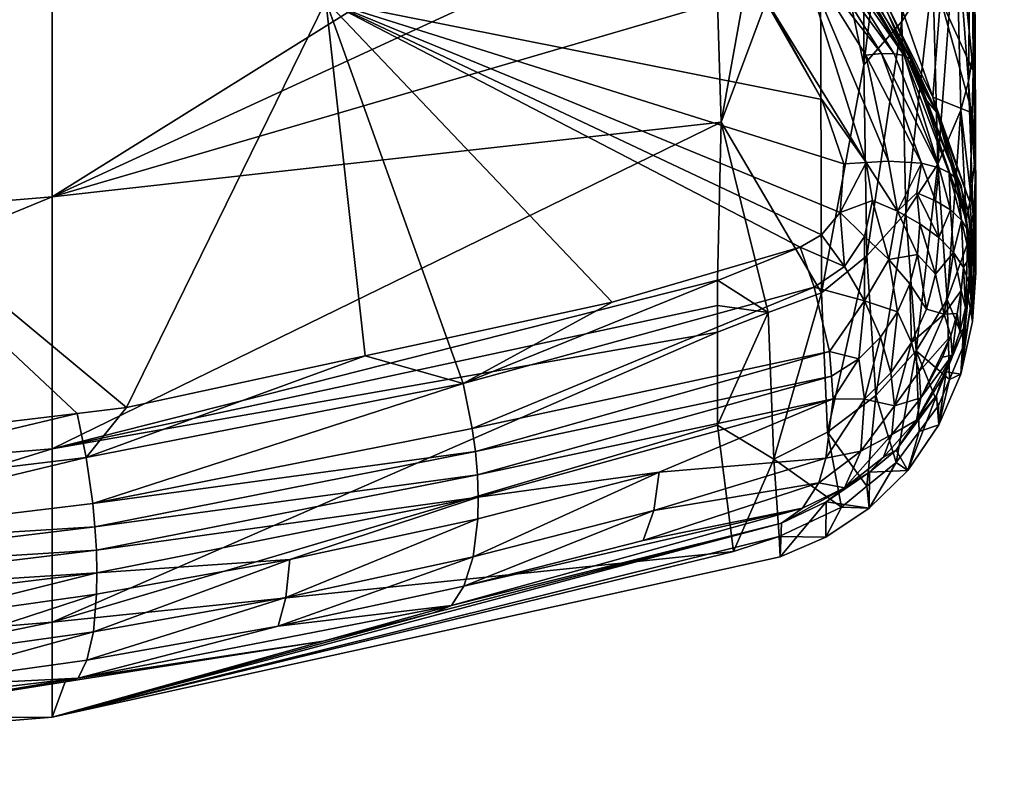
# Model space of a CAD drawing. Extents: x -0.027 to 0.149, y -0.14 to 0.028.
# Tile 66 of 256: x 0.12375 to 0.12836, y -0.04056 to -0.037. Entities that reach past the tile are written whole.
import ezdxf

# ---------------------------------------------------------------- set-up
doc = ezdxf.new("R2010")
doc.units = 0
doc.layers.add('mesh', color=7, linetype='CONTINUOUS')

msp = doc.modelspace()

# ---------------------------------------------------------------- meshes
at = {"layer": 'mesh'}
mesh = msp.add_polyface(dxfattribs=at)
corners = [(0.1280734, -0.0332215, 0.1276801), (0.1283565, -0.0321933, 0.1211237), (0.1282155, -0.0336871, 0.1270318), (0.1282724, -0.0316818, 0.1219487), (0.1282749, -0.0342295, 0.1263874), (0.1281401, -0.0343104, 0.1300153), (0.1281905, -0.0353897, 0.1325328), (0.1281313, -0.0365339, 0.132073), (0.1281533, -0.0374267, 0.1384115), (0.1281886, -0.0372936, 0.138415), (0.128233, -0.0353517, 0.1283915), (0.1281921, -0.0351035, 0.1257488), (0.1281997, -0.0362688, 0.1320896), (0.1282213, -0.0376397, 0.1447902), (0.1282103, -0.0372424, 0.141775), (0.1282197, -0.0370194, 0.1384226), (0.1282109, -0.0371573, 0.1384187), (0.12821, -0.0379152, 0.1447998), (0.1282226, -0.0377776, 0.1447952), (0.1282918, -0.032179, 0.1148584), (0.1282457, -0.0319948, 0.113729), (0.1282202, -0.0329758, 0.1164919), (0.1282011, -0.0337088, 0.1194833), (0.128277, -0.0327137, 0.1165386), (0.1281145, -0.0353636, 0.1257633), (0.1281156, -0.0339671, 0.1195039), (0.1281337, -0.0332254, 0.1164481), (0.128157, -0.0321948, 0.1135748), (0.1282427, -0.0347672, 0.1257653), (0.1282268, -0.0358718, 0.1320728), (0.1281509, -0.0358674, 0.1356231), (0.128216, -0.0367685, 0.1384206), (0.1281147, -0.0362784, 0.1387228), (0.1282053, -0.0374395, 0.1447892), (0.1280574, -0.0369064, 0.1449445), (0.1281945, -0.0378578, 0.151186), (0.1280224, -0.0373657, 0.1511859), (0.1282775, -0.0326844, 0.1164067), (0.1282661, -0.033368, 0.1194783)]
mesh.append_faces([[corners[k] for k in face] for face in [(0, 1, 2, 2), (0, 3, 1, 1), (4, 5, 2, 2), (6, 5, 4, 4), (7, 8, 9, 9), (10, 11, 12, 12), (13, 14, 15, 15), (16, 15, 12, 12), (16, 13, 15, 15), (17, 9, 8, 8), (18, 9, 17, 17), (19, 20, 21, 21), (22, 23, 21, 21), (16, 18, 13, 13), (16, 9, 18, 18), (12, 9, 16, 16), (12, 7, 9, 9), (11, 7, 12, 12), (22, 24, 11, 11), (21, 25, 22, 22), (20, 26, 21, 21), (20, 27, 26, 26), (4, 28, 10, 10), (29, 4, 10, 10), (29, 6, 4, 4), (29, 30, 6, 6), (31, 30, 29, 29), (31, 32, 30, 30), (14, 32, 31, 31), (33, 34, 14, 14), (35, 36, 33, 33), (35, 33, 13, 13), (10, 12, 29, 29), (28, 11, 10, 10), (15, 14, 31, 31), (13, 33, 14, 14), (12, 31, 29, 29), (12, 15, 31, 31), (19, 21, 37, 37), (21, 23, 37, 37), (22, 38, 23, 23), (11, 38, 22, 22), (11, 28, 38, 38)]])
mesh = msp.add_polyface(dxfattribs=at)
corners = [(0.1219027, -0.0333932, 0.1426699), (0.1226821, -0.0342221, 0.1511861), (0.1218879, -0.0341324, 0.151186), (0.1203146, -0.0340659, 0.151186), (0.1203146, -0.0333794, 0.1428504), (0.1215254, -0.0340915, 0.1511859), (0.1203146, -0.0343477, 0.1575769), (0.1187432, -0.0341533, 0.1511863), (0.1203146, -0.0343548, 0.1579719), (0.1189124, -0.0343897, 0.1578623), (0.1203146, -0.0344635, 0.1639728), (0.1191619, -0.0344838, 0.1639459), (0.1217165, -0.0343897, 0.1578624), (0.1223508, -0.0345359, 0.1638745), (0.1225391, -0.0345425, 0.1638654), (0.1230324, -0.0344924, 0.1575375), (0.1227482, -0.0345816, 0.1638442), (0.1203144, -0.0336979, 0.1120735), (0.1221144, -0.0336298, 0.1121049), (0.1203144, -0.0330437, 0.1112873), (0.1239024, -0.0362941, 0.1213258), (0.1203144, -0.0365873, 0.1212878), (0.1203144, -0.0381309, 0.1287646), (0.1239024, -0.035395, 0.1176169), (0.1203144, -0.0356829, 0.1175574), (0.1221144, -0.0345617, 0.1138609), (0.1203144, -0.0346318, 0.1138386), (0.1185144, -0.0336298, 0.1121049), (0.1223683, -0.0345563, 0.1641068), (0.1223843, -0.0346994, 0.1644274), (0.1203146, -0.0345729, 0.1644197), (0.1223804, -0.0346391, 0.1643261), (0.1219592, -0.0369161, 0.1659147), (0.1218354, -0.03495, 0.1646817), (0.122383, -0.0349786, 0.1646498), (0.1203146, -0.0348707, 0.1647703), (0.1186663, -0.0369161, 0.1659144), (0.1231582, -0.035019, 0.1646047), (0.1203256, -0.0391306, 0.1667907), (0.1203146, -0.0344917, 0.1641995), (0.1182541, -0.0345911, 0.1642184), (0.1203146, -0.0347014, 0.1646124), (0.1182488, -0.0346391, 0.1643261), (0.1187901, -0.0349492, 0.1646895), (0.1223873, -0.0348511, 0.1646036)]
mesh.append_faces([[corners[k] for k in face] for face in [(0, 1, 2, 2), (0, 3, 4, 4), (0, 5, 3, 3), (2, 5, 0, 0), (6, 7, 3, 3), (8, 9, 6, 6), (10, 11, 8, 8), (12, 8, 6, 6), (12, 10, 8, 8), (13, 10, 12, 12), (12, 14, 13, 13), (15, 16, 12, 12), (5, 6, 3, 3), (5, 12, 6, 6), (2, 12, 5, 5), (1, 12, 2, 2), (1, 15, 12, 12), (17, 18, 19, 19), (20, 21, 22, 22), (23, 24, 21, 21), (25, 26, 24, 24), (19, 27, 17, 17), (25, 17, 26, 26), (25, 18, 17, 17), (28, 10, 13, 13), (29, 30, 31, 31), (32, 33, 34, 34), (32, 35, 33, 33), (36, 35, 32, 32), (34, 37, 32, 32), (32, 38, 36, 36), (39, 11, 10, 10), (30, 40, 39, 39), (41, 42, 30, 30), (35, 43, 41, 41), (28, 39, 10, 10), (33, 44, 34, 34), (35, 44, 33, 33), (44, 41, 29, 29), (35, 41, 44, 44), (41, 30, 29, 29), (31, 39, 28, 28), (30, 39, 31, 31)]])
mesh = msp.add_polyface(dxfattribs=at)
corners = [(0.1282103, -0.0372424, 0.141775), (0.1280574, -0.0369064, 0.1449445), (0.1281147, -0.0362784, 0.1387228), (0.1278522, -0.0368792, 0.1511859), (0.127771, -0.0367579, 0.1511859), (0.1279289, -0.0357392, 0.1390431), (0.1278277, -0.0363592, 0.1451049), (0.1276991, -0.037215, 0.1320384), (0.1278766, -0.0370119, 0.1320468), (0.1278671, -0.0358464, 0.1257877), (0.1277126, -0.0381094, 0.1383988), (0.1278959, -0.0379081, 0.1384013), (0.1281313, -0.0365339, 0.132073), (0.1280455, -0.0376791, 0.1384056), (0.1281533, -0.0374267, 0.1384115), (0.1280221, -0.0367834, 0.1320585), (0.1281145, -0.0353636, 0.1257633), (0.1280065, -0.0356129, 0.1257765), (0.1281921, -0.0351035, 0.1257488), (0.128041, -0.0374387, 0.1543822), (0.1279773, -0.0373626, 0.163698), (0.1279161, -0.0372187, 0.1636692), (0.1281945, -0.0378578, 0.151186), (0.1281871, -0.0378971, 0.1540924), (0.128178, -0.03794, 0.1575988), (0.1281785, -0.037943, 0.1574822), (0.1277261, -0.0368568, 0.1636042), (0.1278058, -0.0369276, 0.1547052), (0.1278103, -0.0369701, 0.1636195), (0.1279196, -0.0371883, 0.1637817), (0.1278876, -0.0371721, 0.1639022), (0.1275624, -0.0366086, 0.163683), (0.1282053, -0.0374395, 0.1447892), (0.1280224, -0.0373657, 0.1511859), (0.1281547, -0.0377794, 0.1637814), (0.1281349, -0.0377478, 0.1639035), (0.1280988, -0.0377207, 0.1640256), (0.128052, -0.0376964, 0.1641482), (0.1277813, -0.0371623, 0.1641349), (0.1278412, -0.0371633, 0.1640209), (0.127969, -0.0376751, 0.1642943), (0.1278139, -0.0376662, 0.1644673), (0.1277089, -0.0371694, 0.1642411), (0.1278565, -0.0379004, 0.1645422)]
mesh.append_faces([[corners[k] for k in face] for face in [(0, 1, 2, 2), (1, 3, 4, 4), (1, 5, 2, 2), (1, 6, 5, 5), (4, 6, 1, 1), (7, 8, 9, 9), (10, 11, 8, 8), (12, 13, 14, 14), (12, 15, 13, 13), (16, 15, 12, 12), (16, 17, 15, 15), (18, 16, 12, 12), (15, 11, 13, 13), (15, 8, 11, 11), (17, 8, 15, 15), (17, 9, 8, 8), (19, 20, 21, 21), (22, 23, 19, 19), (19, 24, 20, 20), (23, 25, 19, 19), (19, 26, 27, 27), (19, 28, 26, 26), (21, 28, 19, 19), (4, 3, 27, 27), (29, 21, 20, 20), (29, 28, 21, 21), (30, 31, 29, 29), (32, 33, 1, 1), (1, 33, 3, 3), (24, 34, 20, 20), (19, 33, 22, 22), (27, 33, 19, 19), (27, 3, 33, 33), (35, 20, 34, 34), (35, 29, 20, 20), (30, 36, 37, 37), (29, 36, 30, 30), (35, 36, 29, 29), (37, 38, 39, 39), (40, 38, 37, 37), (40, 41, 42, 42), (39, 30, 37, 37), (43, 41, 40, 40)]])
mesh = msp.add_polyface(dxfattribs=at)
corners = [(0.1239025, -0.0398226, 0.143748), (0.1270144, -0.0384657, 0.1384099), (0.1239024, -0.0390111, 0.1362482), (0.1270146, -0.0358898, 0.1229289), (0.1270146, -0.035542, 0.1214252), (0.1239024, -0.0362941, 0.1213258), (0.1239024, -0.0378323, 0.128771), (0.1270145, -0.0369228, 0.1288159), (0.1270146, -0.036398, 0.1258252), (0.1270146, -0.0351797, 0.1198584), (0.1203144, -0.0393107, 0.1362601), (0.1203144, -0.0381309, 0.1287646), (0.1239024, -0.035395, 0.1176169), (0.1203144, -0.0365873, 0.1212878), (0.1258953, -0.0392383, 0.1656178), (0.1258931, -0.0393388, 0.1655581), (0.1250145, -0.0395301, 0.1658917), (0.1240615, -0.0390524, 0.1663551), (0.1242495, -0.0388187, 0.1662645), (0.1253657, -0.0385763, 0.1658256), (0.1222165, -0.0392747, 0.1667312), (0.1221919, -0.0390653, 0.166683), (0.1240187, -0.0388464, 0.1663114), (0.1258248, -0.0387058, 0.1657427), (0.1257482, -0.0384933, 0.1656752), (0.1240914, -0.0392668, 0.1663422), (0.122232, -0.0394917, 0.1667196), (0.1241018, -0.0393769, 0.1663176), (0.1222374, -0.0396027, 0.1666951), (0.1241086, -0.039486, 0.1662802), (0.1241113, -0.0395919, 0.1662301), (0.1222409, -0.0397125, 0.1666572), (0.1258915, -0.0391329, 0.1656663), (0.125882, -0.0390248, 0.1657029), (0.1258673, -0.0389162, 0.1657276), (0.1258712, -0.0395168, 0.1654099), (0.1249958, -0.0397068, 0.1657398), (0.1219592, -0.0369161, 0.1659147), (0.1244358, -0.0352953, 0.1644661), (0.1251826, -0.0369161, 0.1652416), (0.1254413, -0.0355975, 0.1643696), (0.1261555, -0.035911, 0.1643156), (0.1250611, -0.0354306, 0.1643983), (0.1249224, -0.0354006, 0.1644133), (0.1265215, -0.0383254, 0.1653711), (0.1270899, -0.0394915, 0.151186), (0.1270145, -0.0389016, 0.1437154), (0.1270325, -0.0374838, 0.1320619)]
mesh.append_faces([[corners[k] for k in face] for face in [(0, 1, 2, 2), (3, 4, 5, 5), (6, 3, 5, 5), (7, 8, 6, 6), (4, 9, 5, 5), (6, 10, 2, 2), (5, 11, 6, 6), (12, 13, 5, 5), (14, 15, 16, 16), (17, 18, 19, 19), (20, 21, 22, 22), (23, 19, 24, 24), (23, 17, 19, 19), (25, 17, 23, 23), (25, 26, 17, 17), (27, 26, 25, 25), (27, 28, 26, 26), (29, 28, 27, 27), (30, 31, 29, 29), (30, 14, 16, 16), (29, 14, 30, 30), (29, 32, 14, 14), (27, 32, 29, 29), (27, 33, 32, 32), (25, 33, 27, 27), (25, 34, 33, 33), (23, 34, 25, 25), (17, 22, 18, 18), (17, 20, 22, 22), (26, 20, 17, 17), (15, 35, 36, 36), (37, 38, 39, 39), (40, 41, 39, 39), (39, 42, 40, 40), (38, 43, 39, 39), (44, 24, 39, 39), (37, 22, 21, 21), (37, 18, 22, 22), (39, 18, 37, 37), (39, 19, 18, 18), (24, 19, 39, 39), (45, 46, 0, 0), (47, 6, 2, 2)]])
mesh = msp.add_polyface(dxfattribs=at)
corners = [(0.1271967, -0.0359778, 0.1511859), (0.1275237, -0.0358745, 0.1452658), (0.1273321, -0.0361027, 0.1511859), (0.1274408, -0.0362651, 0.1511859), (0.1275242, -0.0363895, 0.1511859), (0.1278277, -0.0363592, 0.1451049), (0.127771, -0.0367579, 0.1511859), (0.1276991, -0.037215, 0.1320384), (0.1278671, -0.0358464, 0.1257877), (0.127696, -0.036059, 0.1257967), (0.1272408, -0.0363207, 0.1258154), (0.1270146, -0.0358898, 0.1229289), (0.1270146, -0.036398, 0.1258252), (0.1275007, -0.0364688, 0.1550235), (0.1273477, -0.0363475, 0.1635354), (0.1270985, -0.0361372, 0.1635255), (0.1278058, -0.0369276, 0.1547052), (0.1275588, -0.0366316, 0.1635737), (0.1269706, -0.0360293, 0.1635205), (0.127136, -0.036067, 0.1553368), (0.1270402, -0.0358335, 0.1511859), (0.1267248, -0.0357234, 0.1556447), (0.1239024, -0.0378323, 0.128771), (0.1265971, -0.0357265, 0.1636205), (0.1271057, -0.0361181, 0.1636315), (0.1270877, -0.0361276, 0.163747), (0.1274484, -0.0366313, 0.1640283), (0.127024, -0.0361779, 0.1639711), (0.1274977, -0.0366145, 0.1639165), (0.1270604, -0.0361476, 0.163861), (0.1275358, -0.036607, 0.1638005), (0.1265462, -0.0358095, 0.1639563), (0.1265706, -0.0357707, 0.1638474), (0.1275624, -0.0366086, 0.163683), (0.1251826, -0.0369161, 0.1652416), (0.1263774, -0.0360706, 0.1643191), (0.1267764, -0.0363578, 0.1643255), (0.1261555, -0.035911, 0.1643156), (0.1270325, -0.0374838, 0.1320619), (0.1274944, -0.0362432, 0.1258031), (0.1264774, -0.0359175, 0.1641534), (0.127389, -0.0366571, 0.1641331), (0.1271631, -0.0367824, 0.164388)]
mesh.append_faces([[corners[k] for k in face] for face in [(0, 1, 2, 2), (1, 3, 2, 2), (1, 4, 3, 3), (5, 4, 1, 1), (6, 4, 5, 5), (7, 8, 9, 9), (10, 11, 12, 12), (13, 14, 15, 15), (16, 17, 14, 14), (18, 13, 15, 15), (19, 0, 2, 2), (19, 20, 0, 0), (3, 4, 13, 13), (13, 2, 3, 3), (13, 19, 2, 2), (18, 19, 13, 13), (18, 21, 19, 19), (13, 16, 14, 14), (4, 6, 13, 13), (22, 12, 11, 11), (23, 24, 25, 25), (15, 24, 18, 18), (15, 14, 24, 24), (26, 27, 28, 28), (28, 29, 30, 30), (27, 29, 28, 28), (27, 31, 29, 29), (25, 29, 32, 32), (25, 30, 29, 29), (24, 30, 25, 25), (24, 33, 30, 30), (14, 33, 24, 24), (14, 17, 33, 33), (34, 35, 36, 36), (34, 37, 35, 35), (38, 39, 10, 10), (40, 35, 37, 37), (36, 35, 40, 40), (41, 27, 26, 26), (41, 40, 27, 27), (42, 40, 41, 41), (42, 36, 40, 40), (40, 31, 27, 27)]])
mesh = msp.add_polyface(dxfattribs=at)
corners = [(0.1277126, -0.0381094, 0.1383988), (0.1278766, -0.0370119, 0.1320468), (0.1276991, -0.037215, 0.1320384), (0.1275015, -0.0382814, 0.1383984), (0.1274944, -0.0362432, 0.1258031), (0.127696, -0.036059, 0.1257967), (0.1272408, -0.0363207, 0.1258154), (0.1270146, -0.036398, 0.1258252), (0.1270145, -0.0369228, 0.1288159), (0.1278058, -0.0369276, 0.1547052), (0.1277261, -0.0368568, 0.1636042), (0.1275588, -0.0366316, 0.1635737), (0.1275007, -0.0364688, 0.1550235), (0.127771, -0.0367579, 0.1511859), (0.1275624, -0.0366086, 0.163683), (0.1278103, -0.0369701, 0.1636195), (0.1277813, -0.0371623, 0.1641349), (0.1274484, -0.0366313, 0.1640283), (0.1278412, -0.0371633, 0.1640209), (0.1274977, -0.0366145, 0.1639165), (0.1278876, -0.0371721, 0.1639022), (0.1279196, -0.0371883, 0.1637817), (0.1275358, -0.036607, 0.1638005), (0.1277023, -0.0380183, 0.1647035), (0.1277402, -0.03785, 0.1646163), (0.1278166, -0.0381251, 0.1646433), (0.1251826, -0.0369161, 0.1652416), (0.1272461, -0.0369148, 0.1644177), (0.1275021, -0.0373771, 0.1645306), (0.1276064, -0.0376787, 0.1646196), (0.1270325, -0.0374838, 0.1320619), (0.1272511, -0.0383733, 0.1384048), (0.1239024, -0.0378323, 0.128771), (0.1277106, -0.0376714, 0.1645464), (0.127969, -0.0376751, 0.1642943), (0.1277089, -0.0371694, 0.1642411), (0.127389, -0.0366571, 0.1641331), (0.1278139, -0.0376662, 0.1644673), (0.1271631, -0.0367824, 0.164388), (0.1275881, -0.0379054, 0.1647276), (0.1278565, -0.0379004, 0.1645422), (0.1275011, -0.038011, 0.1648142), (0.1276091, -0.0381586, 0.1648034), (0.1267764, -0.0363578, 0.1643255), (0.1274008, -0.0380689, 0.1648862), (0.1265215, -0.0383254, 0.1653711)]
mesh.append_faces([[corners[k] for k in face] for face in [(0, 1, 2, 2), (2, 3, 0, 0), (2, 4, 3, 3), (5, 4, 2, 2), (6, 7, 8, 8), (9, 10, 11, 11), (12, 13, 9, 9), (14, 11, 10, 10), (15, 14, 10, 10), (16, 17, 18, 18), (18, 19, 20, 20), (17, 19, 18, 18), (21, 14, 15, 15), (20, 22, 14, 14), (19, 22, 20, 20), (23, 24, 25, 25), (26, 27, 28, 28), (28, 29, 26, 26), (30, 6, 8, 8), (30, 3, 4, 4), (31, 3, 30, 30), (8, 32, 30, 30), (33, 29, 28, 28), (16, 34, 35, 35), (33, 36, 37, 37), (38, 28, 27, 27), (38, 33, 28, 28), (36, 33, 38, 38), (16, 36, 17, 17), (35, 36, 16, 16), (35, 37, 36, 36), (33, 39, 29, 29), (33, 24, 39, 39), (24, 33, 40, 40), (41, 39, 42, 42), (23, 39, 24, 24), (42, 39, 23, 23), (26, 38, 27, 27), (43, 38, 26, 26), (26, 44, 45, 45), (41, 44, 26, 26), (26, 39, 41, 41), (26, 29, 39, 39)]])
mesh = msp.add_polyface(dxfattribs=at)
corners = [(0.1203144, -0.0405627, 0.1512773), (0.1221684, -0.0403137, 0.1657588), (0.1229002, -0.0402704, 0.165689), (0.1205472, -0.0404095, 0.1659136), (0.1239025, -0.0398226, 0.143748), (0.1203144, -0.0401208, 0.1437672), (0.1239024, -0.0390111, 0.1362482), (0.1203144, -0.0393107, 0.1362601), (0.1239024, -0.0378323, 0.128771), (0.1203144, -0.0381309, 0.1287646), (0.1203276, -0.0393537, 0.16686), (0.119689, -0.0391448, 0.1668137), (0.1203256, -0.0391306, 0.1667907), (0.122232, -0.0394917, 0.1667196), (0.1203277, -0.0395716, 0.1668489), (0.1222165, -0.0392747, 0.1667312), (0.1222374, -0.0396027, 0.1666951), (0.1203278, -0.039683, 0.1668243), (0.1222409, -0.0397125, 0.1666572), (0.1203278, -0.039793, 0.1667863), (0.1222423, -0.0398187, 0.1666062), (0.1221972, -0.040302, 0.1659925), (0.1203275, -0.0403793, 0.1661155), (0.121276, -0.0402809, 0.1662874), (0.1193718, -0.0395519, 0.1668175), (0.1193675, -0.0397732, 0.166755), (0.1203278, -0.0398993, 0.1667349), (0.1212878, -0.0399787, 0.1666383), (0.1222416, -0.039919, 0.1665427), (0.1212838, -0.0401525, 0.166478), (0.1222337, -0.0400931, 0.1663835), (0.1222182, -0.0402224, 0.1661942), (0.1203283, -0.0404021, 0.1659019), (0.1184744, -0.0403397, 0.1658025), (0.1219517, -0.0390941, 0.1667318), (0.1203276, -0.0403012, 0.1663192), (0.1203278, -0.0401731, 0.1665103), (0.1184115, -0.0399207, 0.1665456), (0.1203278, -0.0399995, 0.1666709), (0.1221919, -0.0390653, 0.166683), (0.1184193, -0.0400948, 0.1663864), (0.1219592, -0.0369161, 0.1659147)]
mesh.append_faces([[corners[k] for k in face] for face in [(0, 1, 2, 2), (0, 3, 1, 1), (4, 5, 0, 0), (6, 7, 5, 5), (8, 9, 7, 7), (10, 11, 12, 12), (13, 14, 15, 15), (16, 14, 13, 13), (16, 17, 14, 14), (18, 17, 16, 16), (18, 19, 17, 17), (20, 19, 18, 18), (21, 22, 23, 23), (21, 3, 22, 22), (1, 3, 21, 21), (14, 10, 15, 15), (14, 24, 10, 10), (17, 24, 14, 14), (19, 25, 17, 17), (20, 26, 19, 19), (20, 27, 26, 26), (28, 27, 20, 20), (28, 29, 27, 27), (30, 29, 28, 28), (30, 23, 29, 29), (31, 23, 30, 30), (31, 21, 23, 23), (0, 32, 3, 3), (0, 33, 32, 32), (10, 12, 34, 34), (35, 29, 23, 23), (36, 37, 38, 38), (15, 34, 39, 39), (3, 32, 22, 22), (23, 22, 35, 35), (27, 38, 26, 26), (29, 38, 27, 27), (29, 36, 38, 38), (35, 36, 29, 29), (35, 40, 36, 36), (15, 10, 34, 34), (39, 34, 41, 41), (41, 34, 12, 12)]])
mesh = msp.add_polyface(dxfattribs=at)
corners = [(0.1277548, -0.0387627, 0.1448158), (0.1279444, -0.0385537, 0.1448149), (0.1278959, -0.0379081, 0.1384013), (0.1281533, -0.0374267, 0.1384115), (0.1280455, -0.0376791, 0.1384056), (0.1280895, -0.0383132, 0.1448108), (0.128041, -0.0374387, 0.1543822), (0.1281785, -0.037943, 0.1574822), (0.128178, -0.03794, 0.1575988), (0.12795, -0.0381019, 0.1645017), (0.1279611, -0.0379588, 0.1644507), (0.128035, -0.0381937, 0.1643956), (0.1278565, -0.0379004, 0.1645422), (0.1278166, -0.0381251, 0.1646433), (0.1277402, -0.03785, 0.1646163), (0.1279152, -0.0382401, 0.1645592), (0.1279923, -0.0383584, 0.1644536), (0.1281656, -0.038163, 0.1641002), (0.1281553, -0.0382716, 0.1641225), (0.1281183, -0.0380924, 0.1642258), (0.1281046, -0.037894, 0.1641833), (0.1281562, -0.0379418, 0.1640601), (0.1280494, -0.0380235, 0.1643441), (0.1280345, -0.0378507, 0.1643002), (0.1279475, -0.0378134, 0.1644073), (0.1281486, -0.0384637, 0.1640135), (0.1281354, -0.0383782, 0.1641462), (0.1278574, -0.0383701, 0.164622), (0.1279221, -0.0385137, 0.164517), (0.1277106, -0.0376714, 0.1645464), (0.1278139, -0.0376662, 0.1644673), (0.128052, -0.0376964, 0.1641482), (0.127969, -0.0376751, 0.1642943), (0.1280988, -0.0377207, 0.1640256), (0.1281349, -0.0377478, 0.1639035), (0.1280747, -0.038382, 0.1643025), (0.1281062, -0.0384823, 0.1641711), (0.128112, -0.0385741, 0.1640357), (0.1277031, -0.0383196, 0.1647622), (0.1278252, -0.0386556, 0.1645844)]
mesh.append_faces([[corners[k] for k in face] for face in [(0, 1, 2, 2), (3, 4, 5, 5), (4, 1, 5, 5), (4, 2, 1, 1), (6, 7, 8, 8), (9, 10, 11, 11), (9, 12, 10, 10), (13, 12, 9, 9), (13, 14, 12, 12), (9, 15, 13, 13), (9, 16, 15, 15), (11, 16, 9, 9), (17, 18, 19, 19), (19, 20, 21, 21), (22, 20, 19, 19), (22, 23, 20, 20), (24, 23, 22, 22), (24, 10, 12, 12), (22, 10, 24, 24), (22, 11, 10, 10), (19, 11, 22, 22), (25, 26, 18, 18), (27, 13, 15, 15), (15, 16, 28, 28), (29, 30, 12, 12), (23, 31, 20, 20), (23, 32, 31, 31), (21, 33, 34, 34), (20, 33, 21, 21), (31, 33, 20, 20), (11, 35, 16, 16), (26, 36, 35, 35), (26, 37, 36, 36), (24, 32, 23, 23), (24, 12, 32, 32), (19, 35, 11, 11), (18, 35, 19, 19), (18, 26, 35, 35), (25, 37, 26, 26), (27, 15, 28, 28), (38, 13, 27, 27), (28, 39, 27, 27), (16, 35, 28, 28)]])
mesh = msp.add_polyface(dxfattribs=at)
corners = [(0.12821, -0.0379152, 0.1447998), (0.1281533, -0.0374267, 0.1384115), (0.1281835, -0.0380512, 0.1448041), (0.1280895, -0.0383132, 0.1448108), (0.1281719, -0.0385145, 0.151186), (0.1282213, -0.0376397, 0.1447902), (0.1282145, -0.0380865, 0.151186), (0.1281945, -0.0378578, 0.151186), (0.1282226, -0.0377776, 0.1447952), (0.1282134, -0.0381712, 0.1576008), (0.1281785, -0.037943, 0.1574822), (0.1281871, -0.0378971, 0.1540924), (0.128178, -0.03794, 0.1575988), (0.1281486, -0.0384637, 0.1640135), (0.128175, -0.0383498, 0.1639921), (0.1281653, -0.0384529, 0.163868), (0.1281553, -0.0382716, 0.1641225), (0.1281656, -0.038163, 0.1641002), (0.1281908, -0.038233, 0.1639717), (0.1281955, -0.0381137, 0.1639526), (0.1281885, -0.0379925, 0.1639348), (0.128205, -0.0381737, 0.1638273), (0.1281562, -0.0379418, 0.1640601), (0.1281183, -0.0380924, 0.1642258), (0.1282234, -0.0381884, 0.151186), (0.1282014, -0.0383275, 0.151186), (0.1281888, -0.0380074, 0.1638074), (0.1281547, -0.0377794, 0.1637814), (0.1281531, -0.0386628, 0.1576038), (0.1281872, -0.0382988, 0.1638456), (0.1282069, -0.0384153, 0.1576025), (0.1281349, -0.0377478, 0.1639035)]
mesh.append_faces([[corners[k] for k in face] for face in [(0, 1, 2, 2), (2, 3, 4, 4), (1, 3, 2, 2), (5, 6, 7, 7), (5, 8, 6, 6), (9, 10, 11, 11), (9, 12, 10, 10), (6, 11, 7, 7), (6, 9, 11, 11), (13, 14, 15, 15), (16, 14, 13, 13), (17, 14, 16, 16), (18, 14, 17, 17), (18, 15, 14, 14), (19, 20, 21, 21), (22, 20, 19, 19), (17, 19, 18, 18), (17, 22, 19, 19), (23, 22, 17, 17), (24, 2, 25, 25), (24, 0, 2, 2), (24, 8, 0, 0), (6, 8, 24, 24), (2, 4, 25, 25), (9, 26, 27, 27), (28, 15, 29, 29), (30, 21, 26, 26), (30, 29, 21, 21), (27, 12, 9, 9), (24, 9, 6, 6), (30, 24, 25, 25), (30, 9, 24, 24), (26, 9, 30, 30), (30, 28, 29, 29), (30, 25, 28, 28), (25, 4, 28, 28), (20, 26, 21, 21), (31, 26, 20, 20), (31, 27, 26, 26), (29, 15, 18, 18), (19, 21, 29, 29), (22, 31, 20, 20), (18, 19, 29, 29)]])
mesh = msp.add_polyface(dxfattribs=at)
corners = [(0.1272511, -0.0383733, 0.1384048), (0.1270144, -0.0384657, 0.1384099), (0.1270145, -0.0389016, 0.1437154), (0.1270144, -0.0383418, 0.1369017), (0.1270144, -0.0382231, 0.1362256), (0.127278, -0.0390602, 0.144807), (0.1275015, -0.0382814, 0.1383984), (0.1239024, -0.0390111, 0.1362482), (0.1239025, -0.0398226, 0.143748), (0.1258248, -0.0387058, 0.1657427), (0.1257482, -0.0384933, 0.1656752), (0.1265215, -0.0383254, 0.1653711), (0.1258283, -0.0396541, 0.1652348), (0.1267161, -0.0393004, 0.1650247), (0.1266674, -0.0394406, 0.1648552), (0.1258712, -0.0395168, 0.1654099), (0.126741, -0.0391209, 0.1651686), (0.1258931, -0.0393388, 0.1655581), (0.1258953, -0.0392383, 0.1656178), (0.1270325, -0.0374838, 0.1320619), (0.1270899, -0.0394915, 0.151186), (0.1273035, -0.0394212, 0.151186), (0.1273141, -0.0393595, 0.164079), (0.1275232, -0.0392599, 0.1640432), (0.127308, -0.0395173, 0.1576029), (0.1275207, -0.0394257, 0.157604), (0.127594, -0.0392844, 0.151186), (0.1239025, -0.0402666, 0.1512593), (0.1275219, -0.0390547, 0.164582), (0.1274882, -0.0391705, 0.1644663), (0.1274123, -0.0392891, 0.164279), (0.1257698, -0.0397451, 0.1650487), (0.1256863, -0.039779, 0.1648382), (0.1274008, -0.0380689, 0.1648862), (0.1274665, -0.0382553, 0.1649), (0.1258915, -0.0391329, 0.1656663), (0.1275561, -0.0387781, 0.164781), (0.1275478, -0.0386714, 0.1648219), (0.125882, -0.0390248, 0.1657029), (0.1275389, -0.0385562, 0.1648661), (0.1258673, -0.0389162, 0.1657276), (0.1276082, -0.0391948, 0.1642029)]
mesh.append_faces([[corners[k] for k in face] for face in [(0, 1, 2, 2), (0, 3, 1, 1), (4, 3, 0, 0), (0, 5, 6, 6), (2, 5, 0, 0), (7, 3, 4, 4), (7, 1, 3, 3), (8, 2, 1, 1), (9, 10, 11, 11), (12, 13, 14, 14), (15, 13, 12, 12), (16, 13, 15, 15), (17, 16, 15, 15), (18, 16, 17, 17), (19, 4, 0, 0), (20, 21, 5, 5), (2, 20, 5, 5), (22, 23, 24, 24), (25, 21, 24, 24), (25, 26, 21, 21), (27, 22, 24, 24), (19, 7, 4, 4), (13, 28, 29, 29), (14, 13, 29, 29), (30, 14, 29, 29), (30, 12, 14, 14), (30, 31, 12, 12), (22, 31, 30, 30), (22, 32, 31, 31), (33, 9, 11, 11), (34, 9, 33, 33), (35, 36, 18, 18), (35, 37, 36, 36), (38, 37, 35, 35), (38, 39, 37, 37), (40, 39, 38, 38), (34, 39, 40, 40), (16, 28, 13, 13), (16, 36, 28, 28), (9, 34, 40, 40), (18, 36, 16, 16), (41, 23, 22, 22)]])
mesh = msp.add_polyface(dxfattribs=at)
corners = [(0.1277548, -0.0387627, 0.1448158), (0.1278959, -0.0379081, 0.1384013), (0.1277126, -0.0381094, 0.1383988), (0.127278, -0.0390602, 0.144807), (0.1275296, -0.0389337, 0.1448133), (0.1275015, -0.0382814, 0.1383984), (0.1277131, -0.039187, 0.151186), (0.1278502, -0.0390749, 0.151186), (0.1277239, -0.03929, 0.1576048), (0.127594, -0.0392844, 0.151186), (0.1273035, -0.0394212, 0.151186), (0.127308, -0.0395173, 0.1576029), (0.1275232, -0.0392599, 0.1640432), (0.1275207, -0.0394257, 0.157604), (0.1277252, -0.0391215, 0.1640032), (0.1273141, -0.0393595, 0.164079), (0.1274123, -0.0392891, 0.164279), (0.1276082, -0.0391948, 0.1642029), (0.1275561, -0.0387781, 0.164781), (0.1276752, -0.0385911, 0.1647579), (0.1277021, -0.0387792, 0.1646543), (0.1275478, -0.0386714, 0.1648219), (0.1275389, -0.0385562, 0.1648661), (0.1275011, -0.038011, 0.1648142), (0.1276091, -0.0381586, 0.1648034), (0.1274008, -0.0380689, 0.1648862), (0.1278308, -0.0389442, 0.1643083), (0.1277917, -0.0390511, 0.1641548), (0.1278505, -0.0390177, 0.163976), (0.1275219, -0.0390547, 0.164582), (0.1276854, -0.0390234, 0.1644448), (0.1274882, -0.0391705, 0.1644663), (0.1278431, -0.0388105, 0.1644547), (0.1277772, -0.0384885, 0.1646887), (0.1277031, -0.0383196, 0.1647622), (0.1278252, -0.0386556, 0.1645844), (0.1274665, -0.0382553, 0.1649), (0.1277023, -0.0380183, 0.1647035), (0.1278166, -0.0381251, 0.1646433), (0.1278574, -0.0383701, 0.164622)]
mesh.append_faces([[corners[k] for k in face] for face in [(0, 1, 2, 2), (3, 4, 5, 5), (0, 6, 7, 7), (0, 4, 6, 6), (2, 4, 0, 0), (2, 5, 4, 4), (6, 8, 7, 7), (4, 9, 6, 6), (3, 9, 4, 4), (3, 10, 9, 9), (11, 12, 13, 13), (13, 12, 8, 8), (12, 14, 8, 8), (8, 9, 13, 13), (6, 9, 8, 8), (15, 16, 17, 17), (18, 19, 20, 20), (18, 21, 19, 19), (21, 22, 19, 19), (23, 24, 25, 25), (26, 27, 17, 17), (17, 14, 12, 12), (27, 14, 17, 17), (27, 28, 14, 14), (29, 30, 31, 31), (18, 20, 29, 29), (20, 30, 29, 29), (32, 30, 20, 20), (32, 26, 30, 30), (33, 19, 34, 34), (33, 20, 19, 19), (35, 20, 33, 33), (35, 32, 20, 20), (22, 34, 19, 19), (22, 36, 34, 34), (34, 37, 38, 38), (24, 37, 34, 34), (24, 36, 25, 25), (24, 34, 36, 36), (39, 33, 34, 34), (17, 30, 26, 26), (17, 31, 30, 30), (16, 31, 17, 17)]])
mesh = msp.add_polyface(dxfattribs=at)
corners = [(0.1278502, -0.0390749, 0.151186), (0.1279444, -0.0385537, 0.1448149), (0.1277548, -0.0387627, 0.1448158), (0.1279583, -0.0389305, 0.151186), (0.1280895, -0.0383132, 0.1448108), (0.1280996, -0.0386875, 0.151186), (0.1281719, -0.0385145, 0.151186), (0.1281531, -0.0386628, 0.1576038), (0.1280849, -0.0386507, 0.1639026), (0.1281653, -0.0384529, 0.163868), (0.1280508, -0.0388998, 0.1576047), (0.1279047, -0.0391125, 0.157605), (0.1277239, -0.03929, 0.1576048), (0.1281486, -0.0384637, 0.1640135), (0.1278574, -0.0383701, 0.164622), (0.1278252, -0.0386556, 0.1645844), (0.1277772, -0.0384885, 0.1646887), (0.1280487, -0.0388093, 0.151186), (0.1278505, -0.0390177, 0.163976), (0.1280394, -0.0387628, 0.1639222), (0.1277252, -0.0391215, 0.1640032), (0.128112, -0.0385741, 0.1640357), (0.1278308, -0.0389442, 0.1643083), (0.1279454, -0.0388778, 0.1641063), (0.1277917, -0.0390511, 0.1641548), (0.1280656, -0.0386803, 0.1640587), (0.1279658, -0.0387736, 0.1642515), (0.1278431, -0.0388105, 0.1644547), (0.1279221, -0.0385137, 0.164517), (0.1279586, -0.0386505, 0.1643911), (0.1280747, -0.038382, 0.1643025), (0.1281062, -0.0384823, 0.1641711), (0.128068, -0.0385832, 0.1641971)]
mesh.append_faces([[corners[k] for k in face] for face in [(0, 1, 2, 2), (0, 3, 1, 1), (4, 5, 6, 6), (4, 1, 5, 5), (7, 8, 9, 9), (10, 8, 7, 7), (7, 5, 10, 10), (7, 6, 5, 5), (3, 11, 10, 10), (0, 11, 3, 3), (0, 12, 11, 11), (13, 9, 8, 8), (14, 15, 16, 16), (1, 17, 5, 5), (1, 3, 17, 17), (11, 18, 19, 19), (11, 20, 18, 18), (12, 20, 11, 11), (10, 19, 8, 8), (11, 19, 10, 10), (10, 5, 17, 17), (3, 10, 17, 17), (8, 21, 13, 13), (8, 19, 21, 21), (22, 23, 24, 24), (21, 25, 23, 23), (23, 18, 24, 24), (23, 19, 18, 18), (25, 19, 23, 23), (25, 21, 19, 19), (26, 22, 27, 27), (28, 27, 15, 15), (28, 29, 27, 27), (30, 29, 28, 28), (30, 31, 29, 29), (26, 31, 32, 32), (26, 29, 31, 31), (27, 29, 26, 26), (21, 32, 31, 31), (21, 26, 32, 32), (23, 26, 21, 21), (23, 22, 26, 26)]])
mesh = msp.add_polyface(dxfattribs=at)
corners = [(0.1239025, -0.0402666, 0.1512593), (0.125169, -0.0399123, 0.1650795), (0.1256863, -0.039779, 0.1648382), (0.1203144, -0.0405627, 0.1512773), (0.1229002, -0.0402704, 0.165689), (0.1239025, -0.0398226, 0.143748), (0.1239024, -0.0390111, 0.1362482), (0.1203144, -0.0401208, 0.1437672), (0.1241113, -0.0395919, 0.1662301), (0.1241099, -0.0396922, 0.1661681), (0.1231839, -0.0398226, 0.1663855), (0.1257698, -0.0397451, 0.1650487), (0.1240946, -0.0398679, 0.1660131), (0.1240646, -0.0400003, 0.1658292), (0.1231494, -0.040128, 0.1660411), (0.1249958, -0.0397068, 0.1657398), (0.1250145, -0.0395301, 0.1658917), (0.1258931, -0.0393388, 0.1655581), (0.1231723, -0.0399975, 0.1662281), (0.1222337, -0.0400931, 0.1663835), (0.1222182, -0.0402224, 0.1661942), (0.1221972, -0.040302, 0.1659925), (0.1240238, -0.0400844, 0.1656334), (0.1221684, -0.0403137, 0.1657588), (0.1249591, -0.0398415, 0.16556), (0.1258283, -0.0396541, 0.1652348), (0.1258712, -0.0395168, 0.1654099), (0.1241086, -0.039486, 0.1662802), (0.1222409, -0.0397125, 0.1666572), (0.1222374, -0.0396027, 0.1666951), (0.1222423, -0.0398187, 0.1666062), (0.1222416, -0.039919, 0.1665427), (0.127308, -0.0395173, 0.1576029), (0.1273035, -0.0394212, 0.151186), (0.1273141, -0.0393595, 0.164079), (0.1239634, -0.0401026, 0.1654033), (0.1270899, -0.0394915, 0.151186)]
mesh.append_faces([[corners[k] for k in face] for face in [(0, 1, 2, 2), (0, 3, 4, 4), (5, 3, 0, 0), (6, 7, 5, 5), (8, 9, 10, 10), (11, 2, 1, 1), (12, 13, 14, 14), (12, 15, 13, 13), (16, 15, 12, 12), (16, 17, 15, 15), (18, 10, 9, 9), (18, 19, 10, 10), (20, 19, 18, 18), (4, 21, 22, 22), (23, 21, 4, 4), (22, 11, 1, 1), (24, 11, 22, 22), (24, 25, 11, 11), (26, 25, 24, 24), (27, 28, 29, 29), (8, 30, 28, 28), (10, 30, 8, 8), (10, 31, 30, 30), (19, 31, 10, 10), (18, 14, 20, 20), (18, 12, 14, 14), (9, 12, 18, 18), (9, 16, 12, 12), (8, 16, 9, 9), (14, 21, 20, 20), (14, 22, 21, 21), (13, 22, 14, 14), (13, 24, 22, 22), (15, 24, 13, 13), (15, 26, 24, 24), (32, 33, 0, 0), (2, 34, 0, 0), (0, 35, 1, 1), (36, 5, 0, 0), (33, 36, 0, 0), (0, 4, 35, 35), (4, 22, 35, 35), (22, 1, 35, 35)]])

doc.saveas('drawing.dxf')
